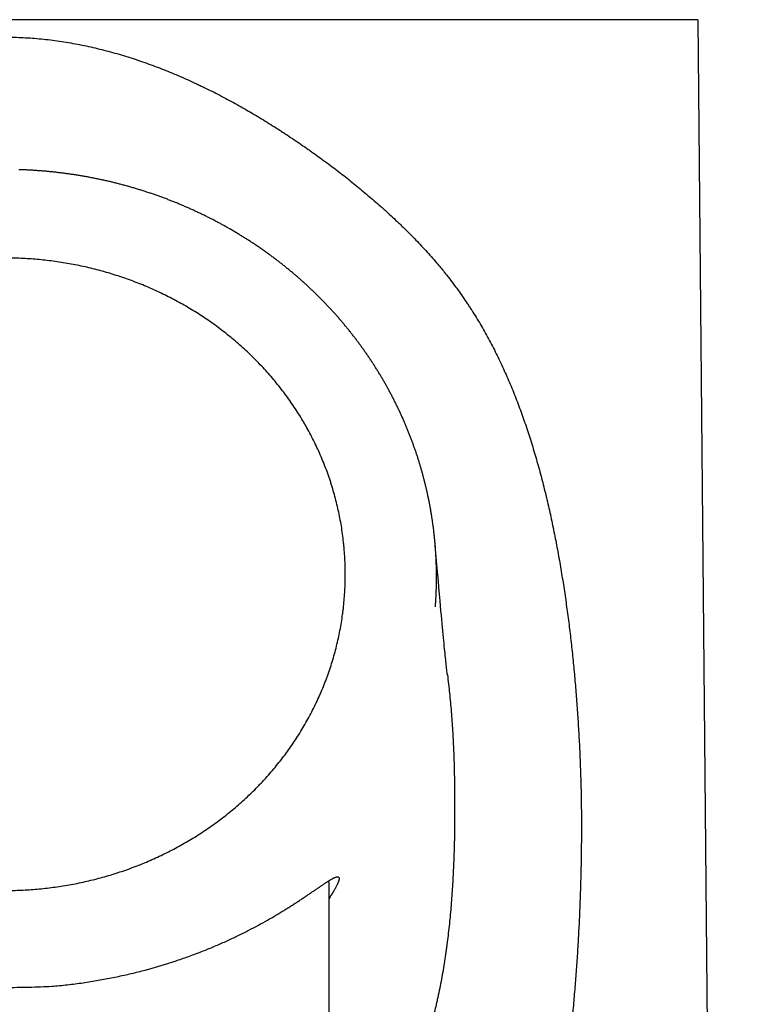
# Model space of a CAD drawing. Header units: millimetres. Extents: x 29 to 368, y 3 to 383.
# Tile 20 of 32: x 102 to 124, y 312 to 342. Entities that reach past the tile are written whole.
import ezdxf

# ---------------------------------------------------------------- set-up
doc = ezdxf.new("R2010")
doc.units = ezdxf.units.MM
doc.header["$LTSCALE"] = 23.1
doc.layers.get('0').update_dxf_attribs({"linetype": 'CONTINUOUS'})

msp = doc.modelspace()

# ---------------------------------------------------------------- linework, layer by layer
at = {"color": 9, "linetype": 'CONTINUOUS'}
msp.add_line((123.254, 341.774), (80.739, 341.774), dxfattribs=at)
at = {"color": 7, "linetype": 'CONTINUOUS'}
for p, q in [((123.254, 341.774), (124.496, 207.237)), ((115.198, 325.638), (115.194, 325.685)), ((115.218, 325.396), (115.198, 325.638)), ((115.238, 325.167), (115.218, 325.396)), ((115.257, 324.949), (115.238, 325.167)), ((115.275, 324.743), (115.257, 324.949)), ((115.292, 324.548), (115.275, 324.743)), ((115.308, 324.362), (115.292, 324.548)), ((115.328, 324.144), (115.308, 324.362)), ((115.346, 323.94), (115.328, 324.144)), ((115.36, 323.786), (115.346, 323.94)), ((115.373, 323.64), (115.36, 323.786)), ((115.386, 323.501), (115.373, 323.64)), ((115.398, 323.37), (115.386, 323.501)), ((115.409, 323.246), (115.398, 323.37)), ((115.42, 323.129), (115.409, 323.246)), ((115.431, 323.017), (115.42, 323.129)), ((115.441, 322.912), (115.431, 323.017)), ((115.45, 322.813), (115.441, 322.912)), ((115.459, 322.719), (115.45, 322.813)), ((115.468, 322.631), (115.459, 322.719)), ((115.476, 322.547), (115.468, 322.631)), ((115.484, 322.469), (115.476, 322.547)), ((115.491, 322.395), (115.484, 322.469)), ((115.498, 322.325), (115.491, 322.395)), ((115.505, 322.26), (115.498, 322.325)), ((115.511, 322.198), (115.505, 322.26)), ((115.518, 322.139), (115.511, 322.198)), ((115.523, 322.084), (115.518, 322.139)), ((115.529, 322.032), (115.523, 322.084)), ((115.535, 321.972), (115.529, 322.032)), ((115.54, 321.927), (115.535, 321.972)), ((115.546, 321.875), (115.54, 321.927)), ((115.552, 321.827), (115.546, 321.875)), ((115.557, 321.783), (115.552, 321.827)), ((115.562, 321.742), (115.557, 321.783)), ((115.566, 321.705), (115.562, 321.742)), ((115.571, 321.671), (115.566, 321.705)), ((111.931, 315.239), (111.931, 309.345))]:
    msp.add_line(p, q, dxfattribs=at)
for points in [[(104.131, 337.014), (104.101, 337.019), (104.071, 337.024), (104.041, 337.028), (104.01, 337.032), (103.98, 337.037), (103.95, 337.041), (103.919, 337.045), (103.889, 337.049), (103.859, 337.054), (103.828, 337.058), (103.798, 337.062), (103.767, 337.065), (103.737, 337.069), (103.707, 337.073), (103.676, 337.077), (103.646, 337.08), (103.615, 337.084), (103.585, 337.087), (103.555, 337.091), (103.524, 337.094), (103.494, 337.098), (103.463, 337.101), (103.433, 337.104), (103.402, 337.107), (103.372, 337.11), (103.341, 337.113), (103.311, 337.116), (103.28, 337.119), (103.25, 337.122), (103.219, 337.124), (103.189, 337.127), (103.158, 337.13), (103.127, 337.132), (103.097, 337.134), (103.066, 337.137), (103.036, 337.139), (103.005, 337.141), (102.975, 337.144), (102.944, 337.146), (102.914, 337.148), (102.883, 337.15), (102.852, 337.152), (102.822, 337.153), (102.791, 337.155), (102.761, 337.157), (102.73, 337.159), (102.699, 337.16), (102.669, 337.162), (102.638, 337.163), (102.608, 337.164), (102.577, 337.166), (102.546, 337.167), (102.516, 337.168), (102.485, 337.169), (102.455, 337.17), (102.424, 337.171)], [(109.672, 334.871), (109.648, 334.887), (109.623, 334.903), (109.599, 334.92), (109.574, 334.936), (109.55, 334.952), (109.525, 334.968), (109.5, 334.984), (109.476, 335), (109.451, 335.016), (109.426, 335.032), (109.401, 335.047), (109.376, 335.063), (109.351, 335.079), (109.326, 335.095), (109.301, 335.11), (109.276, 335.126), (109.251, 335.141), (109.226, 335.157), (109.201, 335.172), (109.176, 335.187), (109.15, 335.203), (109.125, 335.218), (109.1, 335.233), (109.074, 335.248), (109.049, 335.263), (109.023, 335.278), (108.998, 335.293), (108.972, 335.308), (108.946, 335.323), (108.921, 335.338), (108.895, 335.353), (108.869, 335.368), (108.843, 335.382), (108.818, 335.397), (108.792, 335.412), (108.766, 335.426), (108.74, 335.441), (108.714, 335.455), (108.688, 335.469), (108.662, 335.484), (108.636, 335.498), (108.61, 335.512), (108.583, 335.526), (108.557, 335.54), (108.531, 335.554), (108.505, 335.568), (108.478, 335.582), (108.452, 335.596), (108.425, 335.61), (108.399, 335.624), (108.373, 335.638), (108.346, 335.651), (108.319, 335.665), (108.293, 335.678), (108.266, 335.692), (108.24, 335.705), (108.213, 335.719), (108.186, 335.732), (108.159, 335.745), (108.133, 335.759), (108.106, 335.772), (108.079, 335.785), (108.052, 335.798), (108.025, 335.811), (107.998, 335.824), (107.971, 335.837), (107.944, 335.85), (107.917, 335.862), (107.89, 335.875), (107.863, 335.888), (107.835, 335.9), (107.808, 335.913), (107.781, 335.925), (107.754, 335.938), (107.726, 335.95), (107.699, 335.962), (107.672, 335.975), (107.644, 335.987), (107.617, 335.999), (107.589, 336.011), (107.562, 336.023), (107.534, 336.035), (107.507, 336.047), (107.479, 336.059), (107.451, 336.071), (107.424, 336.082), (107.396, 336.094), (107.368, 336.106), (107.341, 336.117), (107.313, 336.129), (107.285, 336.14), (107.257, 336.151), (107.229, 336.163), (107.201, 336.174), (107.173, 336.185), (107.145, 336.196), (107.117, 336.207), (107.089, 336.219), (107.061, 336.229), (107.033, 336.24), (107.005, 336.251), (106.977, 336.262), (106.949, 336.273), (106.92, 336.283), (106.892, 336.294), (106.864, 336.305), (106.836, 336.315), (106.807, 336.326), (106.779, 336.336), (106.75, 336.346), (106.722, 336.356), (106.694, 336.367), (106.665, 336.377), (106.637, 336.387), (106.608, 336.397), (106.579, 336.407), (106.551, 336.417), (106.522, 336.427), (106.494, 336.436), (106.465, 336.446), (106.436, 336.456), (106.407, 336.465), (106.379, 336.475), (106.35, 336.484), (106.321, 336.494), (106.292, 336.503), (106.263, 336.512), (106.235, 336.522), (106.206, 336.531), (106.177, 336.54), (106.148, 336.549), (106.119, 336.558), (106.09, 336.567), (106.061, 336.576), (106.032, 336.584), (106.003, 336.593), (105.974, 336.602), (105.944, 336.61), (105.915, 336.619), (105.886, 336.627), (105.857, 336.636), (105.828, 336.644), (105.798, 336.652), (105.769, 336.661), (105.74, 336.669), (105.711, 336.677), (105.681, 336.685), (105.652, 336.693), (105.623, 336.701), (105.593, 336.709), (105.564, 336.716), (105.534, 336.724), (105.505, 336.732), (105.476, 336.739), (105.446, 336.747), (105.417, 336.754), (105.387, 336.762), (105.357, 336.769), (105.328, 336.776), (105.298, 336.784), (105.269, 336.791), (105.239, 336.798), (105.21, 336.805), (105.18, 336.812), (105.15, 336.819), (105.121, 336.825), (105.091, 336.832), (105.061, 336.839), (105.031, 336.845), (105.002, 336.852), (104.972, 336.859), (104.942, 336.865), (104.912, 336.871), (104.882, 336.878), (104.853, 336.884), (104.823, 336.89), (104.793, 336.896), (104.763, 336.902), (104.733, 336.908), (104.703, 336.914), (104.673, 336.92), (104.643, 336.926), (104.613, 336.932), (104.583, 336.937), (104.553, 336.943), (104.523, 336.948), (104.493, 336.954), (104.463, 336.959), (104.433, 336.965), (104.403, 336.97), (104.373, 336.975), (104.343, 336.98), (104.313, 336.985), (104.282, 336.99), (104.252, 336.995), (104.222, 337), (104.192, 337.005), (104.162, 337.01), (104.131, 337.014)], [(113.542, 330.814), (113.528, 330.838), (113.514, 330.862), (113.5, 330.885), (113.486, 330.909), (113.471, 330.933), (113.457, 330.956), (113.442, 330.98), (113.428, 331.003), (113.413, 331.027), (113.399, 331.05), (113.384, 331.074), (113.369, 331.097), (113.354, 331.12), (113.339, 331.144), (113.324, 331.167), (113.309, 331.191), (113.294, 331.214), (113.279, 331.237), (113.264, 331.26), (113.249, 331.284), (113.234, 331.307), (113.218, 331.33), (113.203, 331.353), (113.187, 331.376), (113.172, 331.399), (113.156, 331.422), (113.141, 331.445), (113.125, 331.469), (113.109, 331.491), (113.093, 331.514), (113.078, 331.537), (113.062, 331.56), (113.046, 331.583), (113.03, 331.606), (113.014, 331.629), (112.998, 331.652), (112.981, 331.674), (112.965, 331.697), (112.949, 331.72), (112.932, 331.742), (112.916, 331.765), (112.9, 331.788), (112.883, 331.81), (112.866, 331.833), (112.85, 331.855), (112.833, 331.878), (112.816, 331.9), (112.8, 331.923), (112.783, 331.945), (112.766, 331.967), (112.749, 331.99), (112.732, 332.012), (112.715, 332.034), (112.698, 332.056), (112.68, 332.078), (112.663, 332.101), (112.646, 332.123), (112.629, 332.145), (112.611, 332.167), (112.594, 332.189), (112.576, 332.211), (112.559, 332.233), (112.541, 332.255), (112.524, 332.276), (112.506, 332.298), (112.488, 332.32), (112.47, 332.342), (112.453, 332.363), (112.435, 332.385), (112.417, 332.407), (112.399, 332.428), (112.381, 332.45), (112.363, 332.471), (112.344, 332.493), (112.326, 332.514), (112.308, 332.536), (112.29, 332.557), (112.271, 332.578), (112.253, 332.6), (112.234, 332.621), (112.216, 332.642), (112.197, 332.663), (112.179, 332.684), (112.16, 332.705), (112.142, 332.726), (112.123, 332.747), (112.104, 332.768), (112.085, 332.789), (112.066, 332.81), (112.047, 332.831), (112.028, 332.852), (112.009, 332.873), (111.99, 332.893), (111.971, 332.914), (111.952, 332.935), (111.933, 332.955), (111.913, 332.976), (111.894, 332.996), (111.875, 333.017), (111.855, 333.037), (111.836, 333.058), (111.816, 333.078), (111.796, 333.099), (111.777, 333.119), (111.757, 333.139), (111.737, 333.16), (111.717, 333.18), (111.697, 333.2), (111.677, 333.22), (111.657, 333.24), (111.637, 333.261), (111.617, 333.281), (111.597, 333.301), (111.577, 333.321), (111.556, 333.341), (111.536, 333.361), (111.516, 333.38), (111.495, 333.4), (111.475, 333.42), (111.454, 333.44), (111.434, 333.46), (111.413, 333.479), (111.392, 333.499), (111.371, 333.519), (111.351, 333.538), (111.33, 333.558), (111.309, 333.577), (111.288, 333.597), (111.267, 333.616), (111.246, 333.636), (111.224, 333.655), (111.203, 333.674), (111.182, 333.694), (111.161, 333.713), (111.139, 333.732), (111.118, 333.751), (111.097, 333.77), (111.075, 333.789), (111.053, 333.809), (111.032, 333.828), (111.01, 333.846), (110.988, 333.865), (110.967, 333.884), (110.945, 333.903), (110.923, 333.922), (110.901, 333.941), (110.879, 333.959), (110.857, 333.978), (110.835, 333.997), (110.813, 334.015), (110.791, 334.034), (110.769, 334.052), (110.746, 334.071), (110.724, 334.089), (110.702, 334.108), (110.679, 334.126), (110.657, 334.144), (110.634, 334.162), (110.612, 334.181), (110.589, 334.199), (110.567, 334.217), (110.544, 334.235), (110.521, 334.253), (110.498, 334.271), (110.476, 334.289), (110.453, 334.307), (110.43, 334.325), (110.407, 334.343), (110.384, 334.36), (110.361, 334.378), (110.338, 334.396), (110.314, 334.413), (110.291, 334.431), (110.268, 334.448), (110.245, 334.466), (110.221, 334.483), (110.198, 334.501), (110.175, 334.518), (110.151, 334.535), (110.128, 334.552), (110.104, 334.57), (110.08, 334.587), (110.057, 334.604), (110.033, 334.621), (110.009, 334.638), (109.986, 334.655), (109.962, 334.672), (109.938, 334.689), (109.914, 334.705), (109.89, 334.722), (109.866, 334.739), (109.842, 334.756), (109.818, 334.772), (109.794, 334.789), (109.77, 334.805), (109.745, 334.822), (109.721, 334.838), (109.697, 334.855), (109.672, 334.871)], [(115.194, 325.685), (115.191, 325.712), (115.189, 325.739), (115.186, 325.766), (115.184, 325.793), (115.181, 325.82), (115.179, 325.847), (115.176, 325.874), (115.173, 325.901), (115.17, 325.928), (115.167, 325.955), (115.165, 325.982), (115.161, 326.009), (115.158, 326.036), (115.155, 326.063), (115.152, 326.09), (115.149, 326.117), (115.146, 326.143), (115.142, 326.17), (115.139, 326.197), (115.135, 326.224), (115.132, 326.251), (115.128, 326.278), (115.124, 326.305), (115.121, 326.332), (115.117, 326.359), (115.113, 326.386), (115.109, 326.413), (115.105, 326.44), (115.101, 326.467), (115.097, 326.493), (115.093, 326.52), (115.088, 326.547), (115.084, 326.574), (115.08, 326.601), (115.075, 326.628), (115.071, 326.655), (115.066, 326.681), (115.062, 326.708), (115.057, 326.735), (115.052, 326.762), (115.047, 326.789), (115.042, 326.816), (115.038, 326.842), (115.033, 326.869), (115.028, 326.896), (115.022, 326.923), (115.017, 326.949), (115.012, 326.976), (115.007, 327.003), (115.001, 327.03), (114.996, 327.056), (114.991, 327.083), (114.985, 327.11), (114.979, 327.136), (114.974, 327.163), (114.968, 327.19), (114.962, 327.216), (114.956, 327.243), (114.951, 327.27), (114.945, 327.296), (114.939, 327.323), (114.933, 327.349), (114.926, 327.376), (114.92, 327.402), (114.914, 327.429), (114.908, 327.455), (114.901, 327.482), (114.895, 327.508), (114.888, 327.535), (114.882, 327.561), (114.875, 327.588), (114.869, 327.614), (114.862, 327.641), (114.855, 327.667), (114.848, 327.693), (114.841, 327.72), (114.834, 327.746), (114.827, 327.772), (114.82, 327.799), (114.813, 327.825), (114.806, 327.851), (114.799, 327.877), (114.791, 327.904), (114.784, 327.93), (114.776, 327.956), (114.769, 327.982), (114.761, 328.008), (114.754, 328.034), (114.746, 328.06), (114.738, 328.086), (114.731, 328.113), (114.723, 328.139), (114.715, 328.165), (114.707, 328.191), (114.699, 328.216), (114.691, 328.242), (114.683, 328.268), (114.674, 328.294), (114.666, 328.32), (114.658, 328.346), (114.65, 328.372), (114.641, 328.398), (114.633, 328.423), (114.624, 328.449), (114.615, 328.475), (114.607, 328.501), (114.598, 328.527), (114.589, 328.552), (114.58, 328.578), (114.571, 328.604), (114.562, 328.63), (114.553, 328.655), (114.544, 328.681), (114.535, 328.707), (114.526, 328.732), (114.517, 328.758), (114.507, 328.784), (114.498, 328.809), (114.488, 328.835), (114.479, 328.861), (114.469, 328.886), (114.46, 328.912), (114.45, 328.937), (114.44, 328.963), (114.43, 328.988), (114.42, 329.014), (114.41, 329.039), (114.4, 329.065), (114.39, 329.09), (114.38, 329.116), (114.37, 329.141), (114.36, 329.166), (114.35, 329.192), (114.339, 329.217), (114.329, 329.243), (114.318, 329.268), (114.308, 329.293), (114.297, 329.318), (114.286, 329.344), (114.276, 329.369), (114.265, 329.394), (114.254, 329.419), (114.243, 329.445), (114.232, 329.47), (114.221, 329.495), (114.21, 329.52), (114.199, 329.545), (114.188, 329.57), (114.177, 329.595), (114.165, 329.62), (114.154, 329.645), (114.143, 329.67), (114.131, 329.695), (114.119, 329.72), (114.108, 329.745), (114.096, 329.77), (114.085, 329.795), (114.073, 329.82), (114.061, 329.844), (114.049, 329.869), (114.037, 329.894), (114.025, 329.919), (114.013, 329.943), (114.001, 329.968), (113.989, 329.993), (113.977, 330.017), (113.964, 330.042), (113.952, 330.067), (113.94, 330.091), (113.927, 330.116), (113.915, 330.14), (113.902, 330.165), (113.889, 330.189), (113.877, 330.214), (113.864, 330.238), (113.851, 330.262), (113.838, 330.287), (113.826, 330.311), (113.813, 330.335), (113.8, 330.359), (113.787, 330.384), (113.773, 330.408), (113.76, 330.432), (113.747, 330.456), (113.734, 330.48), (113.721, 330.504), (113.707, 330.528), (113.694, 330.552), (113.68, 330.576), (113.667, 330.6), (113.653, 330.624), (113.639, 330.648), (113.626, 330.672), (113.612, 330.696), (113.598, 330.719), (113.584, 330.743), (113.57, 330.767), (113.556, 330.791), (113.542, 330.814)], [(115.202, 323.76), (115.204, 323.787), (115.206, 323.814), (115.208, 323.841), (115.21, 323.868), (115.212, 323.895), (115.213, 323.922), (115.215, 323.949), (115.217, 323.976), (115.218, 324.004), (115.22, 324.031), (115.221, 324.058), (115.222, 324.085), (115.224, 324.112), (115.225, 324.139), (115.226, 324.166), (115.227, 324.193), (115.228, 324.221), (115.229, 324.248), (115.23, 324.275), (115.231, 324.302), (115.232, 324.329), (115.233, 324.356), (115.233, 324.383), (115.234, 324.411), (115.234, 324.438), (115.235, 324.465), (115.235, 324.492), (115.236, 324.519), (115.236, 324.546), (115.236, 324.574), (115.237, 324.601), (115.237, 324.628), (115.237, 324.655), (115.237, 324.682), (115.237, 324.709), (115.237, 324.737), (115.236, 324.764), (115.236, 324.791), (115.236, 324.818), (115.235, 324.845), (115.235, 324.872), (115.235, 324.9), (115.234, 324.927), (115.233, 324.954), (115.233, 324.981), (115.232, 325.008), (115.231, 325.035), (115.23, 325.063), (115.229, 325.09), (115.228, 325.117), (115.227, 325.144), (115.226, 325.171), (115.225, 325.198), (115.224, 325.225), (115.223, 325.252), (115.221, 325.279), (115.22, 325.307), (115.218, 325.334), (115.217, 325.361), (115.215, 325.388), (115.214, 325.415), (115.212, 325.442), (115.21, 325.469), (115.208, 325.496), (115.206, 325.523), (115.204, 325.55), (115.202, 325.577), (115.2, 325.604), (115.198, 325.631), (115.196, 325.658)]]:
    msp.add_lwpolyline(points, dxfattribs=at)
at = {"color": 9, "linetype": 'CONTINUOUS'}
for points, knots in [([(101.996, 341.24), (102.09, 341.24), (102.276, 341.238), (102.556, 341.227), (102.835, 341.209), (103.113, 341.185), (103.391, 341.154), (103.668, 341.117), (103.943, 341.073), (104.308, 341.008), (104.761, 340.911), (105.298, 340.773), (105.74, 340.641), (106.09, 340.527), (106.349, 340.437), (106.607, 340.342), (106.862, 340.244), (107.116, 340.141), (107.367, 340.035), (107.616, 339.926), (107.822, 339.831), (107.985, 339.754), (108.148, 339.676), (108.43, 339.537), (108.748, 339.371), (109.063, 339.2), (109.296, 339.069), (109.527, 338.936), (109.756, 338.8), (109.982, 338.662), (110.207, 338.522), (110.392, 338.404), (110.54, 338.309), (110.686, 338.212), (110.868, 338.091), (111.085, 337.944), (111.263, 337.82), (111.405, 337.72), (111.546, 337.62), (111.721, 337.493), (111.93, 337.34), (112.136, 337.185), (112.407, 336.976), (112.675, 336.764), (112.939, 336.548), (113.134, 336.385), (113.326, 336.22), (113.485, 336.081), (113.611, 335.968), (113.736, 335.856), (113.89, 335.714), (114.043, 335.57), (114.164, 335.454), (114.254, 335.366), (114.343, 335.278), (114.461, 335.16), (114.607, 335.011), (114.779, 334.83), (114.949, 334.646), (115.115, 334.459), (115.25, 334.301), (115.357, 334.174), (115.436, 334.077), (115.515, 333.98), (115.618, 333.849), (115.745, 333.683), (115.894, 333.481), (116.039, 333.276), (116.157, 333.102), (116.249, 332.962), (116.341, 332.821), (116.453, 332.642), (116.583, 332.424), (116.71, 332.204), (116.833, 331.981), (116.953, 331.755), (117.069, 331.526), (117.182, 331.295), (117.291, 331.061), (117.396, 330.824), (117.499, 330.586), (117.598, 330.345), (117.693, 330.101), (117.786, 329.856), (117.876, 329.609), (117.963, 329.36), (118.047, 329.109), (118.155, 328.772), (118.258, 328.433), (118.356, 328.09), (118.45, 327.745), (118.539, 327.398), (118.624, 327.049), (118.685, 326.785), (118.744, 326.521), (118.8, 326.255), (118.855, 325.989), (118.907, 325.721), (118.958, 325.453), (119.022, 325.094), (119.098, 324.643), (119.182, 324.099), (119.245, 323.644), (119.293, 323.279), (119.327, 323.005), (119.359, 322.73), (119.39, 322.454), (119.419, 322.179), (119.456, 321.81), (119.498, 321.348), (119.542, 320.793), (119.58, 320.237), (119.607, 319.772), (119.626, 319.4), (119.638, 319.121), (119.649, 318.842), (119.659, 318.562), (119.667, 318.283), (119.673, 318.003), (119.678, 317.723), (119.68, 317.49), (119.682, 317.304), (119.682, 317.117), (119.682, 316.884), (119.681, 316.605), (119.678, 316.325), (119.675, 316.092), (119.672, 315.906), (119.668, 315.719), (119.663, 315.486), (119.655, 315.207), (119.646, 314.928), (119.636, 314.649), (119.625, 314.37), (119.608, 313.999), (119.588, 313.628), (119.567, 313.257), (119.543, 312.887), (119.517, 312.518), (119.488, 312.148), (119.465, 311.872), (119.441, 311.596), (119.407, 311.228), (119.361, 310.77), (119.3, 310.221), (119.233, 309.674), (119.16, 309.13), (119.093, 308.677), (119.037, 308.317), (118.978, 307.958), (118.9, 307.51), (118.799, 306.977), (118.691, 306.446), (118.574, 305.92), (118.449, 305.397), (118.315, 304.879), (118.171, 304.366), (118.043, 303.942), (117.936, 303.606), (117.853, 303.356), (117.767, 303.107), (117.679, 302.86), (117.588, 302.615), (117.494, 302.371), (117.397, 302.129), (117.297, 301.889), (117.194, 301.652), (117.053, 301.338), (116.905, 301.027), (116.751, 300.721), (116.633, 300.494), (116.511, 300.269), (116.386, 300.046), (116.258, 299.826), (116.083, 299.536), (115.856, 299.18), (115.57, 298.762), (115.271, 298.354), (115.011, 298.023), (114.797, 297.763), (114.634, 297.571), (114.468, 297.381), (114.242, 297.131), (113.952, 296.824), (113.652, 296.526), (113.407, 296.293), (113.157, 296.062), (112.902, 295.837), (112.642, 295.617), (112.443, 295.455), (112.242, 295.294), (112.039, 295.137), (111.832, 294.982), (111.623, 294.83), (111.411, 294.68), (111.197, 294.533), (111.016, 294.412), (110.87, 294.318), (110.723, 294.223), (110.538, 294.108), (110.313, 293.972), (110.086, 293.838), (109.856, 293.708), (109.623, 293.581), (109.388, 293.458), (109.151, 293.337), (108.91, 293.22), (108.668, 293.107), (108.423, 292.997), (108.175, 292.891), (107.925, 292.789), (107.715, 292.707), (107.546, 292.643), (107.376, 292.58), (107.163, 292.504), (106.904, 292.417), (106.644, 292.334), (106.381, 292.255), (106.117, 292.18), (105.851, 292.109), (105.583, 292.042), (105.314, 291.98), (105.043, 291.923), (104.771, 291.87), (104.498, 291.822), (104.223, 291.779), (103.947, 291.74), (103.578, 291.696), (103.207, 291.661), (102.835, 291.636), (102.556, 291.623), (102.276, 291.615), (102.09, 291.614), (101.996, 291.614)], [0, 0, 0, 0, 0.004088, 0.008176, 0.012262, 0.016346, 0.020427, 0.024506, 0.02858, 0.03265, 0.040773, 0.048873, 0.056946, 0.060972, 0.064989, 0.068999, 0.073, 0.076992, 0.080976, 0.08495, 0.088916, 0.090895, 0.092872, 0.096818, 0.104682, 0.108599, 0.112506, 0.116403, 0.12029, 0.124166, 0.128032, 0.131887, 0.133811, 0.135732, 0.139565, 0.143388, 0.1472, 0.149102, 0.151001, 0.15479, 0.158569, 0.162337, 0.166095, 0.173579, 0.177306, 0.181023, 0.184731, 0.188431, 0.190277, 0.192121, 0.195803, 0.199478, 0.201313, 0.203146, 0.204978, 0.206808, 0.210465, 0.214119, 0.217769, 0.221419, 0.225069, 0.226895, 0.228721, 0.230548, 0.232375, 0.236034, 0.239699, 0.243369, 0.247047, 0.248889, 0.250733, 0.254427, 0.258131, 0.261845, 0.26557, 0.269306, 0.273054, 0.276813, 0.280584, 0.284367, 0.288162, 0.29197, 0.295789, 0.299619, 0.303461, 0.307313, 0.311177, 0.315051, 0.32283, 0.326734, 0.330649, 0.338506, 0.342448, 0.346399, 0.350358, 0.354325, 0.3583, 0.362282, 0.366271, 0.370267, 0.378278, 0.386314, 0.394371, 0.398407, 0.402448, 0.406494, 0.410544, 0.414597, 0.418655, 0.42678, 0.434917, 0.443065, 0.451222, 0.455304, 0.459387, 0.463471, 0.467557, 0.471643, 0.47573, 0.479818, 0.483906, 0.485949, 0.487993, 0.49208, 0.496167, 0.500253, 0.504338, 0.50638, 0.508422, 0.512504, 0.516586, 0.520666, 0.524744, 0.52882, 0.532895, 0.541037, 0.545105, 0.54917, 0.557292, 0.561349, 0.565402, 0.569452, 0.573499, 0.581582, 0.589648, 0.597697, 0.605727, 0.613736, 0.617732, 0.621723, 0.629686, 0.637623, 0.645533, 0.653414, 0.661265, 0.669083, 0.676868, 0.684619, 0.68848, 0.692333, 0.696177, 0.700011, 0.703835, 0.70765, 0.711455, 0.715251, 0.719038, 0.722815, 0.730343, 0.734095, 0.737839, 0.741574, 0.745303, 0.749024, 0.752739, 0.760151, 0.767544, 0.774925, 0.782299, 0.785987, 0.789675, 0.793365, 0.797057, 0.804451, 0.811861, 0.815573, 0.819291, 0.826747, 0.830485, 0.834231, 0.837985, 0.841747, 0.845519, 0.849299, 0.853088, 0.856887, 0.860696, 0.862604, 0.864515, 0.868344, 0.872183, 0.876033, 0.879893, 0.883764, 0.887645, 0.891536, 0.895439, 0.899352, 0.903275, 0.907209, 0.911154, 0.915109, 0.91709, 0.919074, 0.923049, 0.927034, 0.931029, 0.935033, 0.939045, 0.943067, 0.947097, 0.951134, 0.955179, 0.959231, 0.963289, 0.967353, 0.971422, 0.975496, 0.983654, 0.987738, 0.991825, 0.995912, 1, 1, 1, 1]), ([(101.996, 315.053), (102.161, 315.053), (102.491, 315.061), (102.985, 315.093), (103.395, 315.139), (103.722, 315.186), (103.966, 315.226), (104.209, 315.272), (104.451, 315.324), (104.692, 315.38), (105.012, 315.463), (105.407, 315.58), (105.875, 315.741), (106.259, 315.893), (106.561, 316.025), (106.861, 316.164), (107.229, 316.35), (107.588, 316.553), (107.869, 316.725), (108.077, 316.859), (108.282, 316.998), (108.484, 317.142), (108.681, 317.29), (108.94, 317.495), (109.192, 317.708), (109.435, 317.931), (109.614, 318.103), (109.759, 318.249), (109.872, 318.369), (109.985, 318.489), (110.122, 318.643), (110.282, 318.832), (110.438, 319.024), (110.588, 319.221), (110.733, 319.421), (110.873, 319.625), (111.008, 319.832), (111.137, 320.043), (111.261, 320.258), (111.418, 320.548), (111.564, 320.844), (111.697, 321.145), (111.792, 321.374), (111.865, 321.567), (111.921, 321.722), (111.974, 321.878), (112.037, 322.074), (112.106, 322.312), (112.169, 322.551), (112.225, 322.792), (112.275, 323.034), (112.318, 323.278), (112.349, 323.482), (112.37, 323.646), (112.389, 323.809), (112.408, 324.015), (112.425, 324.261), (112.435, 324.509), (112.438, 324.756), (112.434, 325.003), (112.424, 325.25), (112.41, 325.456), (112.396, 325.62), (112.379, 325.784), (112.354, 325.989), (112.317, 326.234), (112.274, 326.477), (112.224, 326.72), (112.168, 326.961), (112.105, 327.2), (112.047, 327.398), (111.998, 327.555), (111.947, 327.712), (111.878, 327.906), (111.79, 328.137), (111.696, 328.366), (111.596, 328.592), (111.489, 328.816), (111.377, 329.036), (111.279, 329.218), (111.198, 329.361), (111.114, 329.503), (111.007, 329.679), (110.827, 329.956), (110.589, 330.293), (110.335, 330.617), (110.121, 330.869), (109.956, 331.053), (109.787, 331.234), (109.555, 331.468), (109.254, 331.75), (108.94, 332.018), (108.681, 332.222), (108.483, 332.371), (108.282, 332.515), (108.077, 332.654), (107.869, 332.788), (107.588, 332.96), (107.228, 333.163), (106.86, 333.349), (106.561, 333.488), (106.259, 333.62), (105.875, 333.772), (105.407, 333.933), (105.011, 334.05), (104.692, 334.133), (104.451, 334.19), (104.209, 334.242), (103.966, 334.288), (103.722, 334.328), (103.395, 334.375), (102.985, 334.421), (102.491, 334.454), (102.161, 334.461), (101.996, 334.461)], [0, 0, 0, 0, 0.015628, 0.031255, 0.046883, 0.054697, 0.062512, 0.070326, 0.07814, 0.085954, 0.093768, 0.109395, 0.125022, 0.140649, 0.148463, 0.156277, 0.171903, 0.187529, 0.195342, 0.203155, 0.210969, 0.218782, 0.226595, 0.234408, 0.250032, 0.257845, 0.265658, 0.27347, 0.277377, 0.281283, 0.289095, 0.296908, 0.30472, 0.312532, 0.320344, 0.328156, 0.335968, 0.34378, 0.351591, 0.359403, 0.375024, 0.382836, 0.390647, 0.398458, 0.402364, 0.40627, 0.414081, 0.421892, 0.429703, 0.437514, 0.445325, 0.453136, 0.460947, 0.464852, 0.468758, 0.476569, 0.48438, 0.49219, 0.500001, 0.507812, 0.515623, 0.523434, 0.527339, 0.531245, 0.539056, 0.546866, 0.554677, 0.562488, 0.570299, 0.57811, 0.585922, 0.589827, 0.593733, 0.601544, 0.609355, 0.617167, 0.624978, 0.632789, 0.640601, 0.648413, 0.652319, 0.656224, 0.664036, 0.671848, 0.687471, 0.703094, 0.710906, 0.718718, 0.726531, 0.734343, 0.749968, 0.765592, 0.773405, 0.781218, 0.789031, 0.796845, 0.804658, 0.812471, 0.828097, 0.843723, 0.851537, 0.859351, 0.874978, 0.890605, 0.906232, 0.914046, 0.92186, 0.929674, 0.937488, 0.945303, 0.953117, 0.968745, 0.984372, 1, 1, 1, 1]), ([(115.571, 321.671), (115.594, 321.482), (115.627, 321.199), (115.663, 320.821), (115.687, 320.536), (115.709, 320.252), (115.728, 319.967), (115.744, 319.683), (115.762, 319.302), (115.775, 318.922), (115.784, 318.541), (115.789, 318.254), (115.792, 318.016), (115.793, 317.825), (115.793, 317.682), (115.793, 317.538), (115.793, 317.395), (115.792, 317.252), (115.79, 317.061), (115.787, 316.822), (115.782, 316.535), (115.774, 316.249), (115.761, 315.867), (115.738, 315.39), (115.708, 314.913), (115.677, 314.532), (115.652, 314.247), (115.623, 313.962), (115.591, 313.677), (115.561, 313.44), (115.536, 313.251), (115.516, 313.109), (115.495, 312.968), (115.465, 312.779), (115.426, 312.544), (115.375, 312.263), (115.32, 311.984), (115.271, 311.752), (115.229, 311.567), (115.196, 311.429), (115.163, 311.291), (115.116, 311.109), (115.055, 310.882), (114.977, 310.613), (114.895, 310.346), (114.821, 310.127), (114.76, 309.953), (114.713, 309.824), (114.665, 309.696), (114.616, 309.569), (114.565, 309.443), (114.496, 309.277), (114.407, 309.072), (114.258, 308.751), (114.1, 308.438), (113.952, 308.171), (113.866, 308.021), (113.8, 307.911), (113.734, 307.801), (113.666, 307.693), (113.608, 307.604), (113.562, 307.533), (113.526, 307.48), (113.491, 307.428), (113.455, 307.376), (113.419, 307.323), (113.37, 307.254), (113.309, 307.169), (113.234, 307.066), (113.158, 306.965), (113.054, 306.831), (112.949, 306.699), (112.841, 306.568), (112.731, 306.439), (112.62, 306.311), (112.506, 306.185), (112.419, 306.091), (112.332, 305.998), (112.213, 305.875), (112.063, 305.724), (111.878, 305.545), (111.689, 305.37), (111.561, 305.256), (111.496, 305.199)], [0, 0, 0, 0, 0.032291, 0.04843, 0.064568, 0.080708, 0.096852, 0.113002, 0.12916, 0.161503, 0.177691, 0.193888, 0.210095, 0.218201, 0.226309, 0.234419, 0.24253, 0.250641, 0.258753, 0.274976, 0.291199, 0.30742, 0.323641, 0.356083, 0.388527, 0.40475, 0.420973, 0.437196, 0.453416, 0.469632, 0.477738, 0.485841, 0.493942, 0.502039, 0.518221, 0.534384, 0.550522, 0.566627, 0.574664, 0.582691, 0.590706, 0.59871, 0.614666, 0.630546, 0.64634, 0.662036, 0.669843, 0.677621, 0.685369, 0.693086, 0.700771, 0.708425, 0.723636, 0.738714, 0.768487, 0.783192, 0.790501, 0.797784, 0.80504, 0.812273, 0.819482, 0.823076, 0.826664, 0.830248, 0.833832, 0.837417, 0.841002, 0.848174, 0.855349, 0.862526, 0.869707, 0.884079, 0.891271, 0.898466, 0.912873, 0.920087, 0.92731, 0.934541, 0.941779, 0.956278, 0.970812, 0.985385, 1, 1, 1, 1])]:
    msp.add_open_spline(points, degree=3, knots=knots, dxfattribs=at)
at = {"color": 7, "linetype": 'CONTINUOUS'}
for points, knots in [([(103.428, 312.115), (103.59, 312.128), (103.911, 312.16), (104.387, 312.221), (104.855, 312.295), (105.312, 312.381), (105.758, 312.477), (106.331, 312.617), (106.884, 312.776), (107.416, 312.953), (107.796, 313.089), (108.161, 313.231), (108.512, 313.378), (108.848, 313.527), (109.169, 313.679), (109.476, 313.833), (109.767, 313.987), (110.044, 314.14), (110.306, 314.292), (110.514, 314.418), (110.674, 314.517), (110.788, 314.589), (110.898, 314.66), (111.004, 314.729), (111.107, 314.797), (111.206, 314.863), (111.301, 314.927), (111.391, 314.988), (111.478, 315.047), (111.561, 315.104), (111.639, 315.157), (111.702, 315.2), (111.75, 315.232), (111.784, 315.255), (111.818, 315.277), (111.85, 315.298), (111.881, 315.318), (111.911, 315.337), (111.939, 315.355), (111.967, 315.372), (111.993, 315.387), (112.018, 315.402), (112.042, 315.415), (112.065, 315.427), (112.086, 315.438), (112.106, 315.447), (112.122, 315.454), (112.134, 315.458), (112.143, 315.461), (112.151, 315.464), (112.159, 315.467), (112.167, 315.469), (112.174, 315.47), (112.181, 315.471), (112.188, 315.472), (112.194, 315.473), (112.2, 315.473), (112.205, 315.473), (112.211, 315.472), (112.216, 315.471), (112.22, 315.469), (112.224, 315.467), (112.228, 315.465), (112.232, 315.462), (112.235, 315.459), (112.237, 315.456), (112.24, 315.452), (112.242, 315.447), (112.244, 315.443), (112.245, 315.437), (112.246, 315.432), (112.246, 315.426), (112.246, 315.421), (112.246, 315.419)], [0, 0, 0, 0, 0.050687, 0.100777, 0.150148, 0.198689, 0.246306, 0.292923, 0.382899, 0.426172, 0.468252, 0.509111, 0.548723, 0.587066, 0.624117, 0.65985, 0.694236, 0.727238, 0.758814, 0.788909, 0.803381, 0.817457, 0.831127, 0.844378, 0.857199, 0.869574, 0.88149, 0.892929, 0.903874, 0.914306, 0.924204, 0.933547, 0.938003, 0.942311, 0.946469, 0.950474, 0.954322, 0.95801, 0.961536, 0.964896, 0.968087, 0.971107, 0.973953, 0.976622, 0.979113, 0.981425, 0.983555, 0.984553, 0.985505, 0.986413, 0.987277, 0.988096, 0.988873, 0.989607, 0.9903, 0.990953, 0.991569, 0.992149, 0.992698, 0.993217, 0.993713, 0.994189, 0.994653, 0.99511, 0.995568, 0.996033, 0.996513, 0.997014, 0.997541, 0.9981, 0.998693, 0.999326, 1, 1, 1, 1]), ([(111.921, 315.343), (111.922, 315.335), (111.926, 315.317), (111.929, 315.291), (111.931, 315.265), (111.931, 315.248), (111.931, 315.239)], [0, 0, 0, 0, 0.252185, 0.502502, 0.751566, 1, 1, 1, 1]), ([(112.246, 315.419), (112.246, 315.416), (112.246, 315.41), (112.245, 315.4), (112.244, 315.39), (112.241, 315.379), (112.239, 315.367), (112.235, 315.355), (112.231, 315.341), (112.227, 315.328), (112.221, 315.313), (112.215, 315.298), (112.209, 315.282), (112.202, 315.265), (112.194, 315.248), (112.183, 315.223), (112.167, 315.191), (112.146, 315.151), (112.122, 315.108), (112.096, 315.062), (112.068, 315.014), (112.037, 314.964), (112.004, 314.912), (111.969, 314.857), (111.944, 314.821), (111.931, 314.802)], [0, 0, 0, 0, 0.012845, 0.026756, 0.041776, 0.057941, 0.075278, 0.093809, 0.113549, 0.134511, 0.156705, 0.180135, 0.204805, 0.230718, 0.257871, 0.286263, 0.346747, 0.412125, 0.482334, 0.557298, 0.636927, 0.721121, 0.809774, 0.902773, 1, 1, 1, 1]), ([(101.996, 312.081), (102.12, 312.081), (102.366, 312.082), (102.73, 312.089), (103.084, 312.1), (103.315, 312.109), (103.428, 312.115)], [0, 0, 0, 0, 0.259623, 0.515011, 0.762626, 1, 1, 1, 1])]:
    msp.add_open_spline(points, degree=3, knots=knots, dxfattribs=at)

doc.saveas('drawing.dxf')
